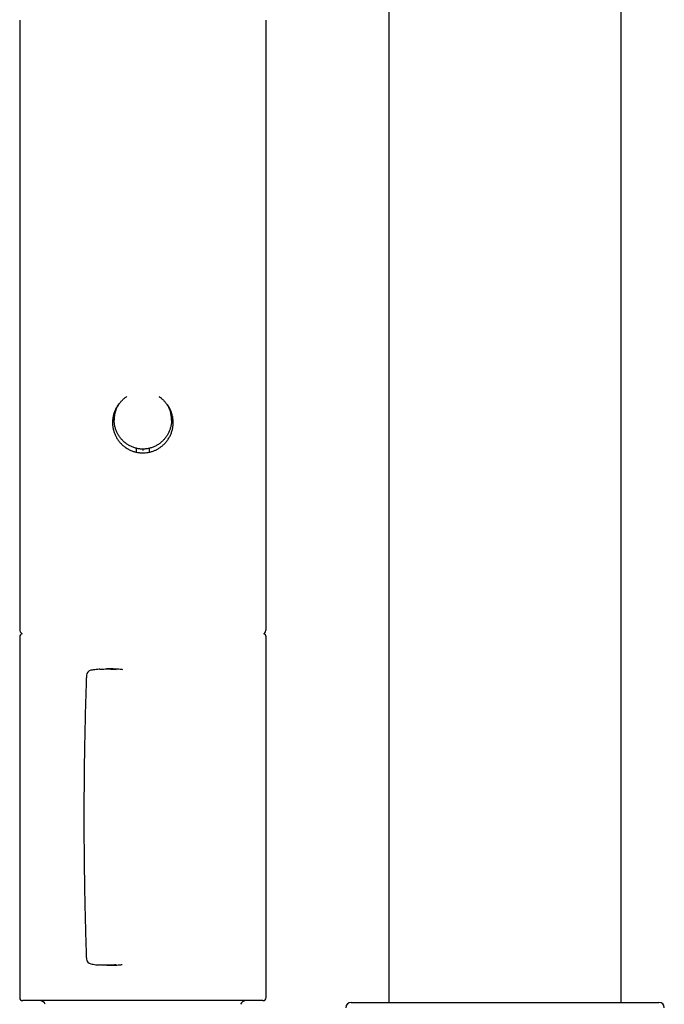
# Model space of a CAD drawing. Header units: millimetres. Extents: x 8 to 1091, y 12 to 2370.
# Tile 55 of 88: x 439 to 500, y 2094 to 2187. Entities that reach past the tile are written whole.
import ezdxf

# ---------------------------------------------------------------- set-up
doc = ezdxf.new("R2010")
doc.units = ezdxf.units.MM

msp = doc.modelspace()

# ---------------------------------------------------------------- linework, layer by layer
at = {"color": 7, "linetype": 'Continuous', "lineweight": 30}
for p, q in [((496.141, 2094.596), (496.141, 2227.864)), ((474.241, 2208.888), (474.241, 2094.596)), ((439.474, 2187.2), (439.474, 2129.76)), ((462.674, 2129.76), (462.674, 2187.2)), ((448.374, 2149.57), (448.374, 2149.486)), ((453.774, 2149.486), (453.774, 2149.57)), ((450.474, 2146.459), (450.474, 2146.745)), ((451.674, 2146.745), (451.674, 2146.462)), ((439.474, 2129.06), (439.474, 2095.06)), ((462.674, 2095.06), (462.674, 2129.06)), ((447.996, 2126.025), (447.689, 2126.025)), ((447.686, 2098.093), (447.993, 2098.093)), ((448.149, 2094.76), (439.774, 2094.76)), ((462.374, 2094.76), (448.149, 2094.76)), ((470.691, 2094.596), (499.691, 2094.596))]:
    msp.add_line(p, q, dxfattribs=at)
for centre, radius, start, end in [((450.274, 2146.745), 0.2, 0.00056, 23.25313), ((451.873, 2146.745), 0.2, 158.72767, 179.99951), ((439.974, 2129.76), 0.5, 180, 235.4581), ((439.774, 2129.06), 0.3, 106.16162, 180), ((462.174, 2129.76), 0.5, 304.54189, 0), ((462.374, 2129.06), 0.3, 0, 73.83837), ((446.256, 2125.407), 0.5, 99.6516, 177.98014), ((446.256, 2098.712), 0.5, 182.01993, 260.35253), ((439.774, 2095.06), 0.3, 180, 270), ((462.374, 2095.06), 0.3, 270, 0), ((441.274, 2094.072), 0.7, 29.30564, 79.3261), ((460.874, 2094.072), 0.7, 100.6739, 150.69436), ((470.691, 2094.096), 0.5, 90, 180), ((499.691, 2094.096), 0.5, 0, 90)]:
    msp.add_arc(centre, radius, start, end, dxfattribs=at)
for points, knots in [([(449.425, 2147.343), (449.419, 2147.347), (449.331, 2147.409), (449.178, 2147.554), (448.973, 2147.776), (448.796, 2148.023), (448.646, 2148.29), (448.527, 2148.573), (448.44, 2148.866), (448.387, 2149.168), (448.368, 2149.472), (448.383, 2149.775), (448.433, 2150.073), (448.514, 2150.361), (448.626, 2150.639), (448.769, 2150.902), (448.94, 2151.148), (449.138, 2151.373), (449.349, 2151.569), (449.503, 2151.675), (449.574, 2151.724)], [0, 0, 0, 0, 0.004244, 0.063348, 0.122637, 0.181742, 0.241546, 0.301543, 0.361342, 0.420623, 0.480096, 0.539374, 0.597761, 0.656335, 0.714725, 0.77314, 0.831737, 0.890155, 0.949279, 1, 1, 1, 1]), ([(452.572, 2151.723), (452.624, 2151.689), (452.76, 2151.599), (452.958, 2151.423), (453.164, 2151.202), (453.343, 2150.957), (453.495, 2150.693), (453.615, 2150.414), (453.703, 2150.123), (453.758, 2149.825), (453.779, 2149.524), (453.766, 2149.223), (453.72, 2148.927), (453.643, 2148.637), (453.533, 2148.357), (453.393, 2148.092), (453.225, 2147.841), (453.027, 2147.613), (452.875, 2147.461), (452.785, 2147.394), (452.777, 2147.388)], [0, 0, 0, 0, 0.037056, 0.097037, 0.156829, 0.217044, 0.277451, 0.337662, 0.397478, 0.457487, 0.517301, 0.576438, 0.635764, 0.694905, 0.754253, 0.813786, 0.873138, 0.933433, 0.993918, 1, 1, 1, 1]), ([(448.804, 2150.996), (448.798, 2150.989), (448.723, 2150.9), (448.605, 2150.707), (448.455, 2150.421), (448.341, 2150.116), (448.262, 2149.8), (448.219, 2149.481), (448.213, 2149.163), (448.24, 2148.85), (448.301, 2148.544), (448.395, 2148.248), (448.519, 2147.965), (448.673, 2147.695), (448.859, 2147.441), (449.073, 2147.206), (449.313, 2146.995), (449.579, 2146.811), (449.867, 2146.656), (450.169, 2146.535), (450.482, 2146.451), (450.8, 2146.402), (451.118, 2146.389), (451.431, 2146.412), (451.736, 2146.467), (452.021, 2146.551), (452.284, 2146.66), (452.526, 2146.786), (452.675, 2146.888), (452.75, 2146.939)], [0, 0, 0, 0, 0.003312, 0.04318, 0.082917, 0.122601, 0.162417, 0.202094, 0.240352, 0.278735, 0.316996, 0.354835, 0.392791, 0.430638, 0.469737, 0.508955, 0.548054, 0.588164, 0.628405, 0.668507, 0.707729, 0.747085, 0.786303, 0.82405, 0.86192, 0.899672, 0.933087, 0.966581, 1, 1, 1, 1]), ([(448.69, 2150.83), (448.676, 2150.805), (448.626, 2150.716), (448.556, 2150.551), (448.481, 2150.335), (448.424, 2150.109), (448.389, 2149.884), (448.374, 2149.704), (448.375, 2149.601), (448.376, 2149.57)], [0, 0, 0, 0, 0.064766, 0.237601, 0.410425, 0.589064, 0.767696, 0.928429, 1, 1, 1, 1]), ([(452.75, 2146.939), (452.835, 2147.006), (453.006, 2147.139), (453.231, 2147.373), (453.43, 2147.629), (453.599, 2147.907), (453.736, 2148.203), (453.838, 2148.511), (453.904, 2148.828), (453.934, 2149.15), (453.929, 2149.469), (453.888, 2149.781), (453.815, 2150.083), (453.711, 2150.376), (453.573, 2150.654), (453.449, 2150.862), (453.363, 2150.968), (453.342, 2150.995)], [0, 0, 0, 0, 0.07126, 0.142746, 0.214007, 0.285314, 0.356851, 0.428143, 0.498195, 0.568485, 0.63853, 0.706102, 0.773892, 0.841474, 0.909496, 0.977725, 1, 1, 1, 1]), ([(453.773, 2149.57), (453.771, 2149.639), (453.769, 2149.777), (453.744, 2149.984), (453.704, 2150.19), (453.647, 2150.395), (453.574, 2150.593), (453.51, 2150.739), (453.466, 2150.816), (453.456, 2150.833)], [0, 0, 0, 0, 0.155863, 0.31378, 0.471701, 0.634202, 0.796709, 0.955287, 1, 1, 1, 1]), ([(449.424, 2147.344), (449.465, 2147.313), (449.548, 2147.251), (449.681, 2147.166), (449.823, 2147.086), (449.969, 2147.015), (450.119, 2146.953), (450.272, 2146.899), (450.428, 2146.855), (450.586, 2146.821), (450.745, 2146.796), (450.898, 2146.781), (450.997, 2146.778), (451.043, 2146.777)], [0, 0, 0, 0, 0.086692, 0.179358, 0.272365, 0.365575, 0.458818, 0.551936, 0.644805, 0.737319, 0.829403, 0.921008, 1, 1, 1, 1]), ([(450.441, 2146.854), (450.442, 2146.853), (450.449, 2146.844), (450.453, 2146.833), (450.457, 2146.824)], [0, 0, 0, 0, 0.144811, 1, 1, 1, 1]), ([(451.043, 2146.777), (451.073, 2146.777), (451.155, 2146.777), (451.289, 2146.784), (451.446, 2146.802), (451.602, 2146.829), (451.758, 2146.865), (451.911, 2146.911), (452.063, 2146.966), (452.211, 2147.03), (452.356, 2147.103), (452.497, 2147.184), (452.631, 2147.274), (452.725, 2147.342), (452.772, 2147.383), (452.778, 2147.388)], [0, 0, 0, 0, 0.047571, 0.131043, 0.214825, 0.299151, 0.384011, 0.46937, 0.555164, 0.641312, 0.727709, 0.814241, 0.900745, 0.9871, 1, 1, 1, 1]), ([(451.688, 2146.817), (451.69, 2146.823), (451.695, 2146.837), (451.703, 2146.849), (451.707, 2146.855)], [0, 0, 0, 0, 0.4717569, 1, 1, 1, 1]), ([(451.073, 2146.777), (451.073, 2146.767), (451.073, 2146.742), (451.074, 2146.685), (451.074, 2146.641), (451.074, 2146.618)], [0, 0, 0, 0, 0.2749889, 0.6374944, 1, 1, 1, 1]), ([(447.006, 2126), (446.991, 2125.999), (446.882, 2125.992), (446.683, 2125.972), (446.42, 2125.94), (446.251, 2125.912), (446.172, 2125.899)], [0, 0, 0, 0, 0.0538882, 0.3848754, 0.7153449, 1, 1, 1, 1]), ([(447.009, 2125.998), (447.053, 2126.002), (447.266, 2126.021), (447.654, 2126.028), (448.126, 2126.021), (448.427, 2125.995), (448.553, 2125.983)], [0, 0, 0, 0, 0.0864818, 0.4203986, 0.7555479, 1, 1, 1, 1]), ([(449.178, 2125.951), (449.135, 2125.957), (448.925, 2125.986), (448.541, 2126.011), (448.189, 2126.029), (448.007, 2126.025), (447.996, 2126.024)], [0, 0, 0, 0, 0.109121, 0.530757, 0.970763, 1, 1, 1, 1]), ([(445.757, 2125.424), (445.753, 2125.294), (445.736, 2124.84), (445.711, 2124.061), (445.681, 2123.087), (445.654, 2122.111), (445.63, 2121.136), (445.608, 2120.16), (445.588, 2119.185), (445.571, 2118.211), (445.557, 2117.238), (445.545, 2116.263), (445.535, 2115.285), (445.528, 2114.305), (445.524, 2113.326), (445.522, 2112.347), (445.522, 2111.369), (445.525, 2110.391), (445.531, 2109.414), (445.539, 2108.436), (445.549, 2107.459), (445.562, 2106.483), (445.578, 2105.506), (445.596, 2104.529), (445.616, 2103.553), (445.639, 2102.577), (445.665, 2101.601), (445.693, 2100.627), (445.723, 2099.658), (445.746, 2099.014), (445.757, 2098.694)], [0, 0, 0, 0, 0.014678, 0.051275, 0.087873, 0.124457, 0.161017, 0.19754, 0.234015, 0.270432, 0.306779, 0.343098, 0.379681, 0.416232, 0.452755, 0.489256, 0.52574, 0.562213, 0.59868, 0.635146, 0.671616, 0.708094, 0.744585, 0.781096, 0.817631, 0.854195, 0.890795, 0.927368, 0.963839, 1, 1, 1, 1]), ([(446.173, 2098.219), (446.247, 2098.207), (446.407, 2098.18), (446.66, 2098.149), (446.869, 2098.127), (446.993, 2098.12), (447.025, 2098.118)], [0, 0, 0, 0, 0.266409, 0.569342, 0.8914, 1, 1, 1, 1]), ([(448.557, 2098.136), (448.451, 2098.126), (448.171, 2098.1), (447.719, 2098.091), (447.315, 2098.095), (447.087, 2098.115), (447.028, 2098.12)], [0, 0, 0, 0, 0.20677, 0.544008, 0.882492, 1, 1, 1, 1]), ([(447.993, 2098.094), (448.154, 2098.097), (448.492, 2098.102), (448.871, 2098.128), (449.088, 2098.157), (449.126, 2098.163)], [0, 0, 0, 0, 0.430094, 0.898669, 1, 1, 1, 1])]:
    msp.add_open_spline(points, degree=3, knots=knots, dxfattribs=at)

doc.saveas('drawing.dxf')
